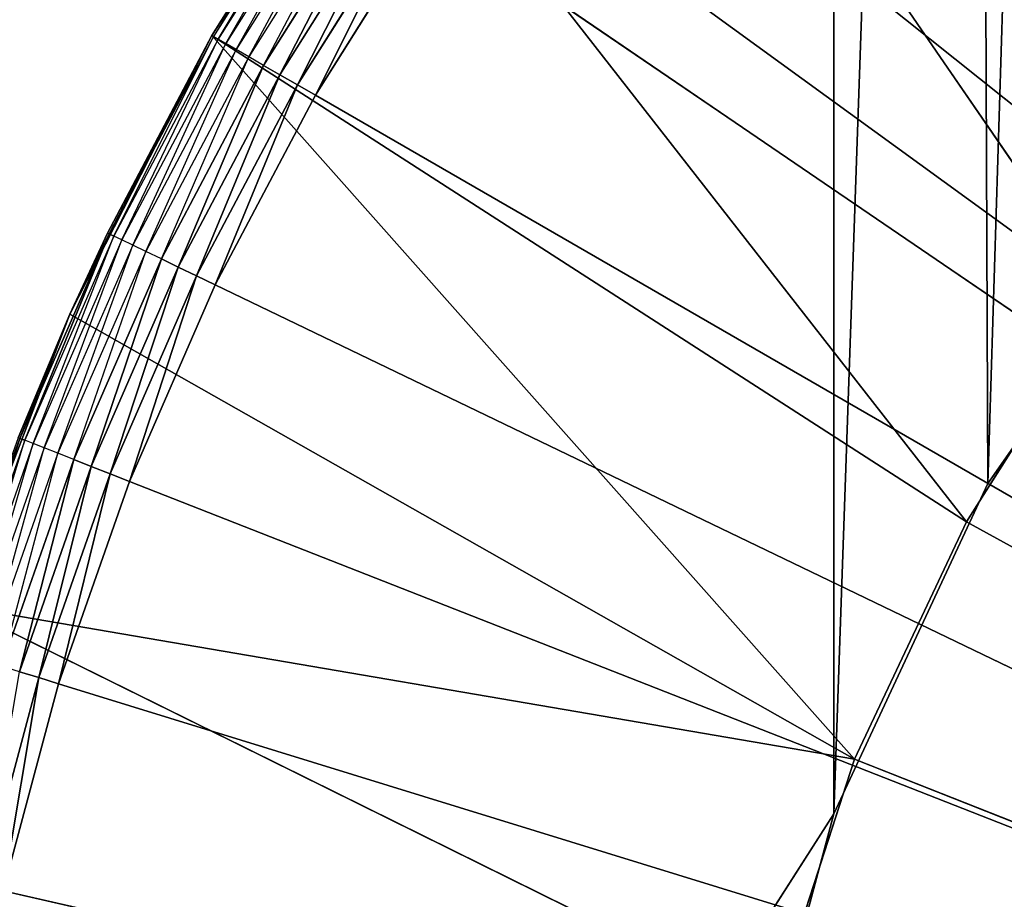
# Model space of a CAD drawing. Extents: x 0.05 to 8.85, y 0.05 to 8.85.
# Tile 58 of 256: x 0.74 to 0.9, y 1.3 to 1.45. Entities that reach past the tile are written whole.
import ezdxf

# ---------------------------------------------------------------- set-up
doc = ezdxf.new("R2010")
doc.units = 0
doc.header["$LTSCALE"] = 2.54
doc.layers.get('0').update_dxf_attribs({"color": 13, "linetype": 'CONTINUOUS'})

# ---------------------------------------------------------------- blocks, each defined once
blk = doc.blocks.new('SZCZOTKA_DO_WC_BEZ_POKRYWK')
at = {"color": 0}
for p, q in [((0.89812, 1.37416, 5.55), (0.87234, 7.57945, 5.55)), ((0.89812, 1.37416, 5.55), (0.87234, 7.57945, 5.55)), ((0.87234, 1.31886, 5.55), (0.87234, 7.57945, 5.55)), ((0.87234, 1.31886, 5.55), (0.87234, 7.57945, 5.55)), ((0.87234, 1.31886, 5.65), (1.08152, 7.37026, 5.65)), ((0.87234, 1.31886, 5.65), (1.08152, 7.37026, 5.65)), ((0.89812, 1.37416, 5.65), (1.08152, 7.37026, 5.65)), ((0.89812, 1.37416, 5.65), (1.08152, 7.37026, 5.65)), ((0.82966, 1.53372, 5.55), (0.91807, 1.40488, 5.55)), ((0.82966, 1.53372, 5.55), (0.91807, 1.40488, 5.55)), ((0.82595, 1.49843, 5.35), (1.20123, 1.19916, 5.35)), ((0.82595, 1.49843, 5.35), (1.20123, 1.19916, 5.35)), ((0.76822, 1.44916, 5.55), (0.79672, 1.49305, 5.55)), ((0.76822, 1.44916, 5.55), (0.79672, 1.49305, 5.55)), ((0.79672, 1.49305, 5.55), (0.91807, 1.40488, 5.55)), ((0.79672, 1.49305, 5.55), (0.91807, 1.40488, 5.55)), ((0.79672, 1.49305, 5.55), (0.89452, 1.36777, 5.55)), ((0.79672, 1.49305, 5.55), (0.89452, 1.36777, 5.55)), ((0.78811, 1.48082, 5.37), (0.76822, 1.44916, 5.55)), ((0.78811, 1.48082, 5.37), (0.76822, 1.44916, 5.37)), ((0.78811, 1.48082, 5.37), (0.76822, 1.44916, 5.55)), ((0.78811, 1.48082, 5.37), (0.76848, 1.449, 5.36653)), ((0.78836, 1.48064, 5.36653), (0.76848, 1.449, 5.36653)), ((0.76926, 1.44855, 5.36316), (0.78836, 1.48064, 5.36653)), ((0.78911, 1.48014, 5.36316), (0.76926, 1.44855, 5.36316)), ((0.77054, 1.44782, 5.36), (0.78911, 1.48014, 5.36316)), ((0.79032, 1.47931, 5.36), (0.77054, 1.44782, 5.36)), ((0.77227, 1.44682, 5.35714), (0.79032, 1.47931, 5.36)), ((0.79198, 1.47818, 5.35714), (0.77227, 1.44682, 5.35714)), ((0.7744, 1.44558, 5.35468), (0.79198, 1.47818, 5.35714)), ((0.79401, 1.47679, 5.35468), (0.7744, 1.44558, 5.35468)), ((0.77688, 1.44416, 5.35268), (0.79401, 1.47679, 5.35468)), ((0.79637, 1.47518, 5.35268), (0.77688, 1.44416, 5.35268)), ((0.77961, 1.44258, 5.35121), (0.79637, 1.47518, 5.35268)), ((0.77961, 1.44258, 5.35121), (0.79637, 1.47518, 5.35268)), ((0.79898, 1.4734, 5.35121), (0.77961, 1.44258, 5.35121)), ((0.79898, 1.4734, 5.35121), (0.77961, 1.44258, 5.35121)), ((0.78253, 1.44089, 5.3503), (0.79898, 1.4734, 5.35121)), ((0.78253, 1.44089, 5.3503), (0.79898, 1.4734, 5.35121)), ((0.80177, 1.47151, 5.3503), (0.78253, 1.44089, 5.3503)), ((0.80177, 1.47151, 5.3503), (0.78253, 1.44089, 5.3503)), ((0.78554, 1.43916, 5.35), (0.80177, 1.47151, 5.3503)), ((0.78554, 1.43916, 5.35), (0.80177, 1.47151, 5.3503)), ((0.78554, 1.43916, 5.35), (0.80464, 1.46955, 5.35)), ((0.78554, 1.43916, 5.35), (0.80464, 1.46955, 5.35)), ((0.80464, 1.46955, 5.35), (1.20123, 1.19916, 5.35)), ((0.80464, 1.46955, 5.35), (1.20123, 1.19916, 5.35)), ((0.74446, 1.40252, 5.55), (0.76822, 1.44916, 5.55)), ((0.74446, 1.40252, 5.55), (0.76822, 1.44916, 5.55)), ((0.76822, 1.44916, 5.37), (0.75075, 1.4161, 5.37)), ((0.75075, 1.4161, 5.37), (0.76822, 1.44916, 5.55)), ((0.75075, 1.4161, 5.37), (0.76822, 1.44916, 5.55)), ((0.76822, 1.44916, 5.37), (0.75075, 1.4161, 5.37)), ((0.76822, 1.44916, 5.37), (0.75102, 1.41597, 5.36653)), ((0.76822, 1.44916, 5.37), (0.75102, 1.41597, 5.36653)), ((0.76848, 1.449, 5.36653), (0.75102, 1.41597, 5.36653)), ((0.75183, 1.41557, 5.36316), (0.76848, 1.449, 5.36653)), ((0.76822, 1.44916, 5.37), (0.76822, 1.44916, 5.55)), ((0.76822, 1.44916, 5.37), (0.76822, 1.44916, 5.55)), ((0.76822, 1.44916, 5.55), (0.89452, 1.36777, 5.55)), ((0.76822, 1.44916, 5.55), (0.89452, 1.36777, 5.55)), ((0.76822, 1.44916, 5.55), (0.87581, 1.328, 5.55)), ((0.76822, 1.44916, 5.55), (0.87581, 1.328, 5.55)), ((0.76822, 1.44916, 5.37), (0.76848, 1.449, 5.36653)), ((0.76926, 1.44855, 5.36316), (0.76848, 1.449, 5.36653)), ((0.76926, 1.44855, 5.36316), (0.75183, 1.41557, 5.36316)), ((0.75316, 1.41494, 5.36), (0.76926, 1.44855, 5.36316)), ((0.77054, 1.44782, 5.36), (0.75316, 1.41494, 5.36)), ((0.75496, 1.41407, 5.35714), (0.77054, 1.44782, 5.36)), ((0.77054, 1.44782, 5.36), (0.76926, 1.44855, 5.36316)), ((0.77227, 1.44682, 5.35714), (0.77054, 1.44782, 5.36)), ((0.77227, 1.44682, 5.35714), (0.75496, 1.41407, 5.35714)), ((0.75718, 1.413, 5.35468), (0.77227, 1.44682, 5.35714)), ((0.7744, 1.44558, 5.35468), (0.75718, 1.413, 5.35468)), ((0.75976, 1.41176, 5.35268), (0.7744, 1.44558, 5.35468)), ((0.7744, 1.44558, 5.35468), (0.77227, 1.44682, 5.35714)), ((0.77688, 1.44416, 5.35268), (0.7744, 1.44558, 5.35468)), ((0.77688, 1.44416, 5.35268), (0.75976, 1.41176, 5.35268)), ((0.7626, 1.41039, 5.35121), (0.77688, 1.44416, 5.35268)), ((0.7626, 1.41039, 5.35121), (0.77688, 1.44416, 5.35268)), ((0.77961, 1.44258, 5.35121), (0.77688, 1.44416, 5.35268)), ((0.77961, 1.44258, 5.35121), (0.77688, 1.44416, 5.35268)), ((0.77961, 1.44258, 5.35121), (0.7626, 1.41039, 5.35121)), ((0.77961, 1.44258, 5.35121), (0.7626, 1.41039, 5.35121)), ((0.76564, 1.40893, 5.3503), (0.77961, 1.44258, 5.35121)), ((0.76564, 1.40893, 5.3503), (0.77961, 1.44258, 5.35121)), ((0.78253, 1.44089, 5.3503), (0.77961, 1.44258, 5.35121)), ((0.78253, 1.44089, 5.3503), (0.77961, 1.44258, 5.35121)), ((0.78253, 1.44089, 5.3503), (0.76564, 1.40893, 5.3503)), ((0.78253, 1.44089, 5.3503), (0.76564, 1.40893, 5.3503)), ((0.76877, 1.40742, 5.35), (0.78253, 1.44089, 5.3503)), ((0.76877, 1.40742, 5.35), (0.78253, 1.44089, 5.3503)), ((0.78554, 1.43916, 5.35), (0.78253, 1.44089, 5.3503)), ((0.78554, 1.43916, 5.35), (0.78253, 1.44089, 5.3503)), ((0.76877, 1.40742, 5.35), (0.78554, 1.43916, 5.35)), ((0.76877, 1.40742, 5.35), (0.78554, 1.43916, 5.35)), ((1.20123, 1.19916, 5.35), (0.78554, 1.43916, 5.35)), ((1.20123, 1.19916, 5.35), (0.78554, 1.43916, 5.35)), ((0.93311, 1.42413, 5.55), (0.89812, 1.37416, 5.55)), ((0.89812, 1.37416, 5.65), (0.93311, 1.42413, 5.65)), ((0.93311, 1.42413, 5.65), (0.89812, 1.37416, 5.55)), ((0.93311, 1.42413, 5.55), (0.89812, 1.37416, 5.55)), ((0.93311, 1.42413, 5.65), (0.89812, 1.37416, 5.55)), ((0.89812, 1.37416, 5.65), (0.93311, 1.42413, 5.65)), ((0.75102, 1.41597, 5.36653), (0.73608, 1.38172, 5.36653)), ((0.75102, 1.41597, 5.36653), (0.73608, 1.38172, 5.36653)), ((0.73692, 1.38139, 5.36316), (0.75102, 1.41597, 5.36653)), ((0.73692, 1.38139, 5.36316), (0.75102, 1.41597, 5.36653)), ((0.75075, 1.4161, 5.37), (0.74446, 1.40252, 5.55)), ((0.75075, 1.4161, 5.37), (0.74446, 1.40252, 5.55)), ((0.75075, 1.4161, 5.37), (0.74446, 1.40252, 5.37)), ((0.74446, 1.40252, 5.37), (0.75102, 1.41597, 5.36653)), ((0.75075, 1.4161, 5.37), (0.75102, 1.41597, 5.36653)), ((0.75183, 1.41557, 5.36316), (0.75102, 1.41597, 5.36653)), ((0.75183, 1.41557, 5.36316), (0.73692, 1.38139, 5.36316)), ((0.73829, 1.38085, 5.36), (0.75183, 1.41557, 5.36316)), ((0.75316, 1.41494, 5.36), (0.73829, 1.38085, 5.36)), ((0.74015, 1.38012, 5.35714), (0.75316, 1.41494, 5.36)), ((0.75316, 1.41494, 5.36), (0.75183, 1.41557, 5.36316)), ((0.75496, 1.41407, 5.35714), (0.75316, 1.41494, 5.36)), ((0.75496, 1.41407, 5.35714), (0.74015, 1.38012, 5.35714)), ((0.74244, 1.37922, 5.35468), (0.75496, 1.41407, 5.35714)), ((0.75718, 1.413, 5.35468), (0.74244, 1.37922, 5.35468)), ((0.7451, 1.37817, 5.35268), (0.75718, 1.413, 5.35468)), ((0.75718, 1.413, 5.35468), (0.75496, 1.41407, 5.35714)), ((0.75976, 1.41176, 5.35268), (0.75718, 1.413, 5.35468)), ((0.75976, 1.41176, 5.35268), (0.7451, 1.37817, 5.35268)), ((0.74804, 1.37702, 5.35121), (0.75976, 1.41176, 5.35268)), ((0.74804, 1.37702, 5.35121), (0.75976, 1.41176, 5.35268)), ((0.7626, 1.41039, 5.35121), (0.75976, 1.41176, 5.35268)), ((0.7626, 1.41039, 5.35121), (0.75976, 1.41176, 5.35268)), ((0.7626, 1.41039, 5.35121), (0.74804, 1.37702, 5.35121)), ((0.7626, 1.41039, 5.35121), (0.74804, 1.37702, 5.35121)), ((0.75118, 1.37579, 5.3503), (0.7626, 1.41039, 5.35121)), ((0.75118, 1.37579, 5.3503), (0.7626, 1.41039, 5.35121)), ((0.76564, 1.40893, 5.3503), (0.7626, 1.41039, 5.35121)), ((0.76564, 1.40893, 5.3503), (0.7626, 1.41039, 5.35121)), ((0.76564, 1.40893, 5.3503), (0.75118, 1.37579, 5.3503)), ((0.76564, 1.40893, 5.3503), (0.75118, 1.37579, 5.3503)), ((0.75441, 1.37452, 5.35), (0.76564, 1.40893, 5.3503)), ((0.75441, 1.37452, 5.35), (0.76564, 1.40893, 5.3503)), ((0.76877, 1.40742, 5.35), (0.76564, 1.40893, 5.3503)), ((0.76877, 1.40742, 5.35), (0.76564, 1.40893, 5.3503)), ((0.75441, 1.37452, 5.35), (0.76877, 1.40742, 5.35)), ((0.75441, 1.37452, 5.35), (0.76877, 1.40742, 5.35)), ((0.76877, 1.40742, 5.35), (1.20123, 1.19916, 5.35)), ((0.76877, 1.40742, 5.35), (1.20123, 1.19916, 5.35)), ((0.89452, 1.36777, 5.55), (0.91807, 1.40488, 5.55)), ((0.89452, 1.36777, 5.75), (0.91807, 1.40488, 5.75)), ((0.91807, 1.40488, 5.75), (0.89452, 1.36777, 5.55)), ((0.91807, 1.40488, 5.75), (0.89452, 1.36777, 5.55)), ((0.89452, 1.36777, 5.55), (0.91807, 1.40488, 5.55)), ((0.89452, 1.36777, 5.75), (0.91807, 1.40488, 5.75)), ((0.7257, 1.35366, 5.55), (0.74446, 1.40252, 5.55)), ((0.7257, 1.35366, 5.55), (0.74446, 1.40252, 5.55)), ((0.74446, 1.40252, 5.55), (0.73579, 1.38183, 5.37)), ((0.74446, 1.40252, 5.55), (0.73579, 1.38183, 5.37)), ((0.74446, 1.40252, 5.37), (0.73579, 1.38183, 5.37)), ((0.73608, 1.38172, 5.36653), (0.74446, 1.40252, 5.37)), ((0.74446, 1.40252, 5.55), (0.74446, 1.40252, 5.37)), ((0.74446, 1.40252, 5.55), (0.74446, 1.40252, 5.37)), ((0.74446, 1.40252, 5.55), (0.87581, 1.328, 5.55)), ((0.74446, 1.40252, 5.55), (0.87581, 1.328, 5.55)), ((0.73608, 1.38172, 5.36653), (0.72373, 1.34644, 5.36653)), ((0.73608, 1.38172, 5.36653), (0.72373, 1.34644, 5.36653)), ((0.7246, 1.34618, 5.36316), (0.73608, 1.38172, 5.36653)), ((0.7246, 1.34618, 5.36316), (0.73608, 1.38172, 5.36653)), ((0.73692, 1.38139, 5.36316), (0.7246, 1.34618, 5.36316)), ((0.7257, 1.35366, 5.37), (0.73608, 1.38172, 5.36653)), ((0.726, 1.34574, 5.36), (0.73692, 1.38139, 5.36316)), ((0.73579, 1.38183, 5.37), (0.73608, 1.38172, 5.36653)), ((0.73692, 1.38139, 5.36316), (0.73608, 1.38172, 5.36653)), ((0.73692, 1.38139, 5.36316), (0.73608, 1.38172, 5.36653)), ((0.73829, 1.38085, 5.36), (0.73692, 1.38139, 5.36316)), ((0.73829, 1.38085, 5.36), (0.726, 1.34574, 5.36)), ((0.72792, 1.34515, 5.35714), (0.73829, 1.38085, 5.36)), ((0.74015, 1.38012, 5.35714), (0.72792, 1.34515, 5.35714)), ((0.73027, 1.34443, 5.35468), (0.74015, 1.38012, 5.35714)), ((0.74015, 1.38012, 5.35714), (0.73829, 1.38085, 5.36)), ((0.74244, 1.37922, 5.35468), (0.74015, 1.38012, 5.35714)), ((0.74244, 1.37922, 5.35468), (0.73027, 1.34443, 5.35468)), ((0.733, 1.34359, 5.35268), (0.74244, 1.37922, 5.35468)), ((0.7451, 1.37817, 5.35268), (0.733, 1.34359, 5.35268)), ((0.73602, 1.34265, 5.35121), (0.7451, 1.37817, 5.35268)), ((0.73602, 1.34265, 5.35121), (0.7451, 1.37817, 5.35268)), ((0.7451, 1.37817, 5.35268), (0.74244, 1.37922, 5.35468)), ((0.74804, 1.37702, 5.35121), (0.7451, 1.37817, 5.35268)), ((0.74804, 1.37702, 5.35121), (0.7451, 1.37817, 5.35268)), ((0.74804, 1.37702, 5.35121), (0.73602, 1.34265, 5.35121)), ((0.74804, 1.37702, 5.35121), (0.73602, 1.34265, 5.35121)), ((0.73924, 1.34166, 5.3503), (0.74804, 1.37702, 5.35121)), ((0.73924, 1.34166, 5.3503), (0.74804, 1.37702, 5.35121)), ((0.75118, 1.37579, 5.3503), (0.74804, 1.37702, 5.35121)), ((0.75118, 1.37579, 5.3503), (0.74804, 1.37702, 5.35121)), ((0.75118, 1.37579, 5.3503), (0.73924, 1.34166, 5.3503)), ((0.75118, 1.37579, 5.3503), (0.73924, 1.34166, 5.3503)), ((0.74256, 1.34064, 5.35), (0.75118, 1.37579, 5.3503)), ((0.74256, 1.34064, 5.35), (0.75118, 1.37579, 5.3503)), ((0.75441, 1.37452, 5.35), (0.75118, 1.37579, 5.3503)), ((0.75441, 1.37452, 5.35), (0.75118, 1.37579, 5.3503)), ((0.74256, 1.34064, 5.35), (0.75441, 1.37452, 5.35)), ((0.74256, 1.34064, 5.35), (0.75441, 1.37452, 5.35)), ((0.75441, 1.37452, 5.35), (1.20123, 1.19916, 5.35)), ((0.75441, 1.37452, 5.35), (1.20123, 1.19916, 5.35)), ((0.89812, 1.37416, 5.55), (0.87234, 1.31886, 5.55)), ((0.87234, 1.31886, 5.65), (0.89812, 1.37416, 5.65)), ((0.89812, 1.37416, 5.65), (0.87234, 1.31886, 5.55)), ((0.89812, 1.37416, 5.55), (0.87234, 1.31886, 5.55)), ((0.89812, 1.37416, 5.65), (0.87234, 1.31886, 5.55)), ((0.87234, 1.31886, 5.65), (0.89812, 1.37416, 5.65)), ((0.89812, 1.37416, 5.65), (0.89812, 1.37416, 5.55)), ((0.89812, 1.37416, 5.65), (0.89812, 1.37416, 5.55)), ((0.87581, 1.328, 5.55), (0.89452, 1.36777, 5.55)), ((0.87581, 1.328, 5.75), (0.89452, 1.36777, 5.75)), ((0.89452, 1.36777, 5.75), (0.87581, 1.328, 5.55)), ((0.89452, 1.36777, 5.75), (0.87581, 1.328, 5.55)), ((0.87581, 1.328, 5.55), (0.89452, 1.36777, 5.55)), ((0.87581, 1.328, 5.75), (0.89452, 1.36777, 5.75)), ((0.89452, 1.36777, 5.75), (0.89452, 1.36777, 5.55)), ((0.89452, 1.36777, 5.75), (0.89452, 1.36777, 5.55)), ((0.89452, 1.36777, 5.75), (1.20123, 1.19916, 5.75)), ((0.89452, 1.36777, 5.75), (1.20123, 1.19916, 5.75)), ((0.87581, 1.328, 5.55), (0.7257, 1.35366, 5.55)), ((0.7257, 1.35366, 5.55), (0.86223, 1.2862, 5.55)), ((0.7257, 1.35366, 5.55), (0.86223, 1.2862, 5.55)), ((0.87581, 1.328, 5.55), (0.7257, 1.35366, 5.55)), ((0.73924, 1.34166, 5.3503), (0.73602, 1.34265, 5.35121)), ((0.73924, 1.34166, 5.3503), (0.73602, 1.34265, 5.35121)), ((0.73924, 1.34166, 5.3503), (0.72988, 1.30674, 5.3503)), ((0.73924, 1.34166, 5.3503), (0.72988, 1.30674, 5.3503)), ((0.73326, 1.30597, 5.35), (0.73924, 1.34166, 5.3503)), ((0.73326, 1.30597, 5.35), (0.73924, 1.34166, 5.3503)), ((0.73326, 1.30597, 5.35), (0.74256, 1.34064, 5.35)), ((0.73326, 1.30597, 5.35), (0.74256, 1.34064, 5.35)), ((0.74256, 1.34064, 5.35), (0.73924, 1.34166, 5.3503)), ((0.74256, 1.34064, 5.35), (0.73924, 1.34166, 5.3503)), ((1.20123, 1.19916, 5.35), (0.74256, 1.34064, 5.35)), ((1.20123, 1.19916, 5.35), (0.74256, 1.34064, 5.35)), ((0.86223, 1.2862, 5.55), (0.87581, 1.328, 5.55)), ((0.86223, 1.2862, 5.75), (0.87581, 1.328, 5.75)), ((0.87581, 1.328, 5.75), (0.86223, 1.2862, 5.55)), ((0.87581, 1.328, 5.75), (0.86223, 1.2862, 5.55)), ((0.86223, 1.2862, 5.55), (0.87581, 1.328, 5.55)), ((0.86223, 1.2862, 5.75), (0.87581, 1.328, 5.75)), ((0.87581, 1.328, 5.75), (0.87581, 1.328, 5.55)), ((0.87581, 1.328, 5.75), (0.87581, 1.328, 5.55)), ((1.20123, 1.19916, 5.75), (0.87581, 1.328, 5.75)), ((1.20123, 1.19916, 5.75), (0.87581, 1.328, 5.75)), ((0.87234, 1.31886, 5.55), (0.07623, 0.07416, 5.55)), ((0.87234, 1.31886, 5.55), (0.07623, 0.07416, 5.55)), ((0.87234, 1.31886, 5.65), (0.07623, 0.07416, 5.65)), ((0.87234, 1.31886, 5.65), (0.07623, 0.07416, 5.65)), ((0.87234, 1.31886, 5.55), (0.85655, 1.25993, 5.55)), ((0.85655, 1.25993, 5.65), (0.87234, 1.31886, 5.65)), ((0.87234, 1.31886, 5.65), (0.85655, 1.25993, 5.55)), ((0.87234, 1.31886, 5.55), (0.85655, 1.25993, 5.55)), ((0.87234, 1.31886, 5.65), (0.85655, 1.25993, 5.55)), ((0.85655, 1.25993, 5.65), (0.87234, 1.31886, 5.65)), ((0.87234, 1.31886, 5.65), (0.87234, 1.31886, 5.55)), ((0.87234, 1.31886, 5.65), (0.87234, 1.31886, 5.55)), ((0.73326, 1.30597, 5.35), (1.20123, 1.19916, 5.35)), ((0.73326, 1.30597, 5.35), (1.20123, 1.19916, 5.35))]:
    blk.add_line(p, q, dxfattribs=at)
mesh = blk.add_polyface(dxfattribs=at)
corners = [(0.85655, 7.63838, 5.55), (0.07623, 0.07416, 5.55), (0.07623, 8.82416, 5.55)]
mesh.append_faces([[corners[k] for k in face] for face in [(0, 1, 2)]], dxfattribs={"color": 0})
mesh = blk.add_polyface(dxfattribs=at)
corners = [(0.87234, 7.57945, 5.65), (0.07623, 8.82416, 5.65), (0.07623, 0.07416, 5.65)]
mesh.append_faces([[corners[k] for k in face] for face in [(0, 1, 2)]], dxfattribs={"color": 0})
mesh = blk.add_polyface(dxfattribs=at)
corners = [(0.87234, 7.57945, 5.55), (0.07623, 0.07416, 5.55), (0.85655, 7.63838, 5.55)]
mesh.append_faces([[corners[k] for k in face] for face in [(0, 1, 2)]], dxfattribs={"color": 0})
mesh = blk.add_polyface(dxfattribs=at)
corners = [(0.87234, 1.31886, 5.55), (0.07623, 0.07416, 5.55), (0.87234, 7.57945, 5.55)]
mesh.append_faces([[corners[k] for k in face] for face in [(0, 1, 2)]], dxfattribs={"color": 0})
mesh = blk.add_polyface(dxfattribs=at)
corners = [(0.89812, 7.52416, 5.65), (0.87234, 7.57945, 5.65), (0.07623, 0.07416, 5.65)]
mesh.append_faces([[corners[k] for k in face] for face in [(0, 1, 2)]], dxfattribs={"color": 0})
mesh = blk.add_polyface(dxfattribs=at)
corners = [(0.97813, 1.46884, 5.55), (0.93311, 1.42413, 5.55), (0.87234, 7.57945, 5.55)]
mesh.append_faces([[corners[k] for k in face] for face in [(0, 1, 2)]], dxfattribs={"color": 0})
mesh = blk.add_polyface(dxfattribs=at)
corners = [(0.93311, 1.42413, 5.55), (0.89812, 1.37416, 5.55), (0.87234, 7.57945, 5.55)]
mesh.append_faces([[corners[k] for k in face] for face in [(0, 1, 2)]], dxfattribs={"color": 0})
mesh = blk.add_polyface(dxfattribs=at)
corners = [(0.89812, 1.37416, 5.55), (0.87234, 1.31886, 5.55), (0.87234, 7.57945, 5.55)]
mesh.append_faces([[corners[k] for k in face] for face in [(0, 1, 2)]], dxfattribs={"color": 0})
mesh = blk.add_polyface(dxfattribs=at)
corners = [(0.93311, 7.47418, 5.65), (0.89812, 7.52416, 5.65), (0.07623, 0.07416, 5.65)]
mesh.append_faces([[corners[k] for k in face] for face in [(0, 1, 2)]], dxfattribs={"color": 0})
mesh = blk.add_polyface(dxfattribs=at)
corners = [(0.97625, 7.43104, 5.65), (0.93311, 7.47418, 5.65), (0.07623, 0.07416, 5.65)]
mesh.append_faces([[corners[k] for k in face] for face in [(0, 1, 2)]], dxfattribs={"color": 0})
mesh = blk.add_polyface(dxfattribs=at)
corners = [(1.02623, 7.39605, 5.65), (0.97625, 7.43104, 5.65), (0.07623, 0.07416, 5.65)]
mesh.append_faces([[corners[k] for k in face] for face in [(0, 1, 2)]], dxfattribs={"color": 0})
mesh = blk.add_polyface(dxfattribs=at)
corners = [(1.08152, 7.37026, 5.65), (1.02623, 7.39605, 5.65), (0.07623, 0.07416, 5.65)]
mesh.append_faces([[corners[k] for k in face] for face in [(0, 1, 2)]], dxfattribs={"color": 0})
mesh = blk.add_polyface(dxfattribs=at)
corners = [(1.08152, 7.37026, 5.65), (0.07623, 0.07416, 5.65), (0.87234, 1.31886, 5.65)]
mesh.append_faces([[corners[k] for k in face] for face in [(0, 1, 2)]], dxfattribs={"color": 0})
mesh = blk.add_polyface(dxfattribs=at)
corners = [(1.08152, 7.37026, 5.65), (0.87234, 1.31886, 5.65), (0.89812, 1.37416, 5.65)]
mesh.append_faces([[corners[k] for k in face] for face in [(0, 1, 2)]], dxfattribs={"color": 0})
mesh = blk.add_polyface(dxfattribs=at)
corners = [(1.08152, 7.37026, 5.65), (0.89812, 1.37416, 5.65), (0.93311, 1.42413, 5.65)]
mesh.append_faces([[corners[k] for k in face] for face in [(0, 1, 2)]], dxfattribs={"color": 0})
mesh = blk.add_polyface(dxfattribs=at)
corners = [(1.20123, 1.19916, 5.35), (0.87475, 1.55102, 5.35), (0.90196, 1.57444, 5.35)]
mesh.append_faces([[corners[k] for k in face] for face in [(0, 1, 2)]], dxfattribs={"color": 0})
mesh = blk.add_polyface(dxfattribs=at)
corners = [(0.94609, 1.43875, 5.55), (0.86666, 1.57073, 5.55), (0.82966, 1.53372, 5.55)]
mesh.append_faces([[corners[k] for k in face] for face in [(0, 1, 2)]], dxfattribs={"color": 0})
mesh = blk.add_polyface(dxfattribs=at)
corners = [(0.97813, 1.46884, 5.55), (0.86666, 1.57073, 5.55), (0.94609, 1.43875, 5.55)]
mesh.append_faces([[corners[k] for k in face] for face in [(0, 1, 2)]], dxfattribs={"color": 0})
mesh = blk.add_polyface(dxfattribs=at)
corners = [(1.20123, 1.19916, 5.35), (0.84937, 1.52564, 5.35), (0.87475, 1.55102, 5.35)]
mesh.append_faces([[corners[k] for k in face] for face in [(0, 1, 2)]], dxfattribs={"color": 0})
mesh = blk.add_polyface(dxfattribs=at)
corners = [(0.91807, 1.40488, 5.55), (0.82966, 1.53372, 5.55), (0.79672, 1.49305, 5.55)]
mesh.append_faces([[corners[k] for k in face] for face in [(0, 1, 2)]], dxfattribs={"color": 0})
mesh = blk.add_polyface(dxfattribs=at)
corners = [(0.94609, 1.43875, 5.55), (0.82966, 1.53372, 5.55), (0.91807, 1.40488, 5.55)]
mesh.append_faces([[corners[k] for k in face] for face in [(0, 1, 2)]], dxfattribs={"color": 0})
mesh = blk.add_polyface(dxfattribs=at)
corners = [(1.20123, 1.19916, 5.35), (0.82595, 1.49843, 5.35), (0.84937, 1.52564, 5.35)]
mesh.append_faces([[corners[k] for k in face] for face in [(0, 1, 2)]], dxfattribs={"color": 0})
mesh = blk.add_polyface(dxfattribs=at)
corners = [(1.20123, 1.19916, 5.35), (0.80464, 1.46955, 5.35), (0.82595, 1.49843, 5.35)]
mesh.append_faces([[corners[k] for k in face] for face in [(0, 1, 2)]], dxfattribs={"color": 0})
mesh = blk.add_polyface(dxfattribs=at)
corners = [(0.79672, 1.49305, 5.55), (0.78811, 1.48082, 5.37), (0.76822, 1.44916, 5.55)]
mesh.append_faces([[corners[k] for k in face] for face in [(0, 1, 2)]], dxfattribs={"color": 0})
mesh = blk.add_polyface(dxfattribs=at)
corners = [(0.89452, 1.36777, 5.55), (0.79672, 1.49305, 5.55), (0.76822, 1.44916, 5.55)]
mesh.append_faces([[corners[k] for k in face] for face in [(0, 1, 2)]], dxfattribs={"color": 0})
mesh = blk.add_polyface(dxfattribs=at)
corners = [(0.91807, 1.40488, 5.55), (0.79672, 1.49305, 5.55), (0.89452, 1.36777, 5.55)]
mesh.append_faces([[corners[k] for k in face] for face in [(0, 1, 2)]], dxfattribs={"color": 0})
mesh = blk.add_polyface(dxfattribs=at)
corners = [(0.78811, 1.48082, 5.37), (0.76822, 1.44916, 5.37), (0.76822, 1.44916, 5.55)]
mesh.append_faces([[corners[k] for k in face] for face in [(0, 1, 2)]], dxfattribs={"color": 0})
mesh = blk.add_polyface(dxfattribs=at)
corners = [(0.79637, 1.47518, 5.35268), (0.77961, 1.44258, 5.35121), (0.77688, 1.44416, 5.35268)]
mesh.append_faces([[corners[k] for k in face] for face in [(0, 1, 2)]], dxfattribs={"color": 0})
mesh = blk.add_polyface(dxfattribs=at)
corners = [(0.79898, 1.4734, 5.35121), (0.77961, 1.44258, 5.35121), (0.79637, 1.47518, 5.35268)]
mesh.append_faces([[corners[k] for k in face] for face in [(0, 1, 2)]], dxfattribs={"color": 0})
mesh = blk.add_polyface(dxfattribs=at)
corners = [(0.79898, 1.4734, 5.35121), (0.78253, 1.44089, 5.3503), (0.77961, 1.44258, 5.35121)]
mesh.append_faces([[corners[k] for k in face] for face in [(0, 1, 2)]], dxfattribs={"color": 0})
mesh = blk.add_polyface(dxfattribs=at)
corners = [(0.80177, 1.47151, 5.3503), (0.78253, 1.44089, 5.3503), (0.79898, 1.4734, 5.35121)]
mesh.append_faces([[corners[k] for k in face] for face in [(0, 1, 2)]], dxfattribs={"color": 0})
mesh = blk.add_polyface(dxfattribs=at)
corners = [(0.80177, 1.47151, 5.3503), (0.78554, 1.43916, 5.35), (0.78253, 1.44089, 5.3503)]
mesh.append_faces([[corners[k] for k in face] for face in [(0, 1, 2)]], dxfattribs={"color": 0})
mesh = blk.add_polyface(dxfattribs=at)
corners = [(0.80464, 1.46955, 5.35), (0.78554, 1.43916, 5.35), (0.80177, 1.47151, 5.3503)]
mesh.append_faces([[corners[k] for k in face] for face in [(0, 1, 2)]], dxfattribs={"color": 0})
mesh = blk.add_polyface(dxfattribs=at)
corners = [(1.20123, 1.19916, 5.35), (0.78554, 1.43916, 5.35), (0.80464, 1.46955, 5.35)]
mesh.append_faces([[corners[k] for k in face] for face in [(0, 1, 2)]], dxfattribs={"color": 0})
mesh = blk.add_polyface(dxfattribs=at)
corners = [(0.76822, 1.44916, 5.55), (0.75075, 1.4161, 5.37), (0.74446, 1.40252, 5.55)]
mesh.append_faces([[corners[k] for k in face] for face in [(0, 1, 2)]], dxfattribs={"color": 0})
mesh = blk.add_polyface(dxfattribs=at)
corners = [(0.87581, 1.328, 5.55), (0.76822, 1.44916, 5.55), (0.74446, 1.40252, 5.55)]
mesh.append_faces([[corners[k] for k in face] for face in [(0, 1, 2)]], dxfattribs={"color": 0})
mesh = blk.add_polyface(dxfattribs=at)
corners = [(0.76822, 1.44916, 5.37), (0.75075, 1.4161, 5.37), (0.76822, 1.44916, 5.55)]
mesh.append_faces([[corners[k] for k in face] for face in [(0, 1, 2)]], dxfattribs={"color": 0})
mesh = blk.add_polyface(dxfattribs=at)
corners = [(0.76822, 1.44916, 5.37), (0.75102, 1.41597, 5.36653), (0.75075, 1.4161, 5.37)]
mesh.append_faces([[corners[k] for k in face] for face in [(0, 1, 2)]], dxfattribs={"color": 0})
mesh = blk.add_polyface(dxfattribs=at)
corners = [(0.76822, 1.44916, 5.37), (0.76848, 1.449, 5.36653), (0.75102, 1.41597, 5.36653)]
mesh.append_faces([[corners[k] for k in face] for face in [(0, 1, 2)]], dxfattribs={"color": 0})
mesh = blk.add_polyface(dxfattribs=at)
corners = [(0.89452, 1.36777, 5.55), (0.76822, 1.44916, 5.55), (0.87581, 1.328, 5.55)]
mesh.append_faces([[corners[k] for k in face] for face in [(0, 1, 2)]], dxfattribs={"color": 0})
mesh = blk.add_polyface(dxfattribs=at)
corners = [(0.77688, 1.44416, 5.35268), (0.7626, 1.41039, 5.35121), (0.75976, 1.41176, 5.35268)]
mesh.append_faces([[corners[k] for k in face] for face in [(0, 1, 2)]], dxfattribs={"color": 0})
mesh = blk.add_polyface(dxfattribs=at)
corners = [(0.77961, 1.44258, 5.35121), (0.7626, 1.41039, 5.35121), (0.77688, 1.44416, 5.35268)]
mesh.append_faces([[corners[k] for k in face] for face in [(0, 1, 2)]], dxfattribs={"color": 0})
mesh = blk.add_polyface(dxfattribs=at)
corners = [(0.77961, 1.44258, 5.35121), (0.76564, 1.40893, 5.3503), (0.7626, 1.41039, 5.35121)]
mesh.append_faces([[corners[k] for k in face] for face in [(0, 1, 2)]], dxfattribs={"color": 0})
mesh = blk.add_polyface(dxfattribs=at)
corners = [(0.78253, 1.44089, 5.3503), (0.76564, 1.40893, 5.3503), (0.77961, 1.44258, 5.35121)]
mesh.append_faces([[corners[k] for k in face] for face in [(0, 1, 2)]], dxfattribs={"color": 0})
mesh = blk.add_polyface(dxfattribs=at)
corners = [(0.78253, 1.44089, 5.3503), (0.76877, 1.40742, 5.35), (0.76564, 1.40893, 5.3503)]
mesh.append_faces([[corners[k] for k in face] for face in [(0, 1, 2)]], dxfattribs={"color": 0})
mesh = blk.add_polyface(dxfattribs=at)
corners = [(0.78554, 1.43916, 5.35), (0.76877, 1.40742, 5.35), (0.78253, 1.44089, 5.3503)]
mesh.append_faces([[corners[k] for k in face] for face in [(0, 1, 2)]], dxfattribs={"color": 0})
mesh = blk.add_polyface(dxfattribs=at)
corners = [(1.20123, 1.19916, 5.35), (0.76877, 1.40742, 5.35), (0.78554, 1.43916, 5.35)]
mesh.append_faces([[corners[k] for k in face] for face in [(0, 1, 2)]], dxfattribs={"color": 0})
mesh = blk.add_polyface(dxfattribs=at)
corners = [(0.93311, 1.42413, 5.65), (0.89812, 1.37416, 5.55), (0.93311, 1.42413, 5.55)]
mesh.append_faces([[corners[k] for k in face] for face in [(0, 1, 2)]], dxfattribs={"color": 0})
mesh = blk.add_polyface(dxfattribs=at)
corners = [(0.93311, 1.42413, 5.65), (0.89812, 1.37416, 5.65), (0.89812, 1.37416, 5.55)]
mesh.append_faces([[corners[k] for k in face] for face in [(0, 1, 2)]], dxfattribs={"color": 0})
mesh = blk.add_polyface(dxfattribs=at)
corners = [(0.75102, 1.41597, 5.36653), (0.73608, 1.38172, 5.36653), (0.74446, 1.40252, 5.37)]
mesh.append_faces([[corners[k] for k in face] for face in [(0, 1, 2)]], dxfattribs={"color": 0})
mesh = blk.add_polyface(dxfattribs=at)
corners = [(0.75102, 1.41597, 5.36653), (0.73692, 1.38139, 5.36316), (0.73608, 1.38172, 5.36653)]
mesh.append_faces([[corners[k] for k in face] for face in [(0, 1, 2)]], dxfattribs={"color": 0})
mesh = blk.add_polyface(dxfattribs=at)
corners = [(0.75102, 1.41597, 5.36653), (0.75183, 1.41557, 5.36316), (0.73692, 1.38139, 5.36316)]
mesh.append_faces([[corners[k] for k in face] for face in [(0, 1, 2)]], dxfattribs={"color": 0})
mesh = blk.add_polyface(dxfattribs=at)
corners = [(0.75075, 1.4161, 5.37), (0.74446, 1.40252, 5.37), (0.74446, 1.40252, 5.55)]
mesh.append_faces([[corners[k] for k in face] for face in [(0, 1, 2)]], dxfattribs={"color": 0})
mesh = blk.add_polyface(dxfattribs=at)
corners = [(0.75976, 1.41176, 5.35268), (0.74804, 1.37702, 5.35121), (0.7451, 1.37817, 5.35268)]
mesh.append_faces([[corners[k] for k in face] for face in [(0, 1, 2)]], dxfattribs={"color": 0})
mesh = blk.add_polyface(dxfattribs=at)
corners = [(0.7626, 1.41039, 5.35121), (0.74804, 1.37702, 5.35121), (0.75976, 1.41176, 5.35268)]
mesh.append_faces([[corners[k] for k in face] for face in [(0, 1, 2)]], dxfattribs={"color": 0})
mesh = blk.add_polyface(dxfattribs=at)
corners = [(0.7626, 1.41039, 5.35121), (0.75118, 1.37579, 5.3503), (0.74804, 1.37702, 5.35121)]
mesh.append_faces([[corners[k] for k in face] for face in [(0, 1, 2)]], dxfattribs={"color": 0})
mesh = blk.add_polyface(dxfattribs=at)
corners = [(0.76564, 1.40893, 5.3503), (0.75118, 1.37579, 5.3503), (0.7626, 1.41039, 5.35121)]
mesh.append_faces([[corners[k] for k in face] for face in [(0, 1, 2)]], dxfattribs={"color": 0})
mesh = blk.add_polyface(dxfattribs=at)
corners = [(0.76564, 1.40893, 5.3503), (0.75441, 1.37452, 5.35), (0.75118, 1.37579, 5.3503)]
mesh.append_faces([[corners[k] for k in face] for face in [(0, 1, 2)]], dxfattribs={"color": 0})
mesh = blk.add_polyface(dxfattribs=at)
corners = [(0.76877, 1.40742, 5.35), (0.75441, 1.37452, 5.35), (0.76564, 1.40893, 5.3503)]
mesh.append_faces([[corners[k] for k in face] for face in [(0, 1, 2)]], dxfattribs={"color": 0})
mesh = blk.add_polyface(dxfattribs=at)
corners = [(1.20123, 1.19916, 5.35), (0.75441, 1.37452, 5.35), (0.76877, 1.40742, 5.35)]
mesh.append_faces([[corners[k] for k in face] for face in [(0, 1, 2)]], dxfattribs={"color": 0})
mesh = blk.add_polyface(dxfattribs=at)
corners = [(0.91807, 1.40488, 5.75), (0.89452, 1.36777, 5.55), (0.89452, 1.36777, 5.75)]
mesh.append_faces([[corners[k] for k in face] for face in [(0, 1, 2)]], dxfattribs={"color": 0})
mesh = blk.add_polyface(dxfattribs=at)
corners = [(0.91807, 1.40488, 5.55), (0.89452, 1.36777, 5.55), (0.91807, 1.40488, 5.75)]
mesh.append_faces([[corners[k] for k in face] for face in [(0, 1, 2)]], dxfattribs={"color": 0})
mesh = blk.add_polyface(dxfattribs=at)
corners = [(1.20123, 1.19916, 5.75), (0.91807, 1.40488, 5.75), (0.89452, 1.36777, 5.75)]
mesh.append_faces([[corners[k] for k in face] for face in [(0, 1, 2)]], dxfattribs={"color": 0})
mesh = blk.add_polyface(dxfattribs=at)
corners = [(0.74446, 1.40252, 5.55), (0.73579, 1.38183, 5.37), (0.7257, 1.35366, 5.55)]
mesh.append_faces([[corners[k] for k in face] for face in [(0, 1, 2)]], dxfattribs={"color": 0})
mesh = blk.add_polyface(dxfattribs=at)
corners = [(0.87581, 1.328, 5.55), (0.74446, 1.40252, 5.55), (0.7257, 1.35366, 5.55)]
mesh.append_faces([[corners[k] for k in face] for face in [(0, 1, 2)]], dxfattribs={"color": 0})
mesh = blk.add_polyface(dxfattribs=at)
corners = [(0.74446, 1.40252, 5.37), (0.73579, 1.38183, 5.37), (0.74446, 1.40252, 5.55)]
mesh.append_faces([[corners[k] for k in face] for face in [(0, 1, 2)]], dxfattribs={"color": 0})
mesh = blk.add_polyface(dxfattribs=at)
corners = [(0.73608, 1.38172, 5.36653), (0.72373, 1.34644, 5.36653), (0.7257, 1.35366, 5.37)]
mesh.append_faces([[corners[k] for k in face] for face in [(0, 1, 2)]], dxfattribs={"color": 0})
mesh = blk.add_polyface(dxfattribs=at)
corners = [(0.73608, 1.38172, 5.36653), (0.7246, 1.34618, 5.36316), (0.72373, 1.34644, 5.36653)]
mesh.append_faces([[corners[k] for k in face] for face in [(0, 1, 2)]], dxfattribs={"color": 0})
mesh = blk.add_polyface(dxfattribs=at)
corners = [(0.73608, 1.38172, 5.36653), (0.73692, 1.38139, 5.36316), (0.7246, 1.34618, 5.36316)]
mesh.append_faces([[corners[k] for k in face] for face in [(0, 1, 2)]], dxfattribs={"color": 0})
mesh = blk.add_polyface(dxfattribs=at)
corners = [(0.7451, 1.37817, 5.35268), (0.73602, 1.34265, 5.35121), (0.733, 1.34359, 5.35268)]
mesh.append_faces([[corners[k] for k in face] for face in [(0, 1, 2)]], dxfattribs={"color": 0})
mesh = blk.add_polyface(dxfattribs=at)
corners = [(0.74804, 1.37702, 5.35121), (0.73602, 1.34265, 5.35121), (0.7451, 1.37817, 5.35268)]
mesh.append_faces([[corners[k] for k in face] for face in [(0, 1, 2)]], dxfattribs={"color": 0})
mesh = blk.add_polyface(dxfattribs=at)
corners = [(0.74804, 1.37702, 5.35121), (0.73924, 1.34166, 5.3503), (0.73602, 1.34265, 5.35121)]
mesh.append_faces([[corners[k] for k in face] for face in [(0, 1, 2)]], dxfattribs={"color": 0})
mesh = blk.add_polyface(dxfattribs=at)
corners = [(0.75118, 1.37579, 5.3503), (0.73924, 1.34166, 5.3503), (0.74804, 1.37702, 5.35121)]
mesh.append_faces([[corners[k] for k in face] for face in [(0, 1, 2)]], dxfattribs={"color": 0})
mesh = blk.add_polyface(dxfattribs=at)
corners = [(0.75118, 1.37579, 5.3503), (0.74256, 1.34064, 5.35), (0.73924, 1.34166, 5.3503)]
mesh.append_faces([[corners[k] for k in face] for face in [(0, 1, 2)]], dxfattribs={"color": 0})
mesh = blk.add_polyface(dxfattribs=at)
corners = [(0.75441, 1.37452, 5.35), (0.74256, 1.34064, 5.35), (0.75118, 1.37579, 5.3503)]
mesh.append_faces([[corners[k] for k in face] for face in [(0, 1, 2)]], dxfattribs={"color": 0})
mesh = blk.add_polyface(dxfattribs=at)
corners = [(1.20123, 1.19916, 5.35), (0.74256, 1.34064, 5.35), (0.75441, 1.37452, 5.35)]
mesh.append_faces([[corners[k] for k in face] for face in [(0, 1, 2)]], dxfattribs={"color": 0})
mesh = blk.add_polyface(dxfattribs=at)
corners = [(0.89812, 1.37416, 5.65), (0.87234, 1.31886, 5.55), (0.89812, 1.37416, 5.55)]
mesh.append_faces([[corners[k] for k in face] for face in [(0, 1, 2)]], dxfattribs={"color": 0})
mesh = blk.add_polyface(dxfattribs=at)
corners = [(0.89812, 1.37416, 5.65), (0.87234, 1.31886, 5.65), (0.87234, 1.31886, 5.55)]
mesh.append_faces([[corners[k] for k in face] for face in [(0, 1, 2)]], dxfattribs={"color": 0})
mesh = blk.add_polyface(dxfattribs=at)
corners = [(0.89452, 1.36777, 5.75), (0.87581, 1.328, 5.55), (0.87581, 1.328, 5.75)]
mesh.append_faces([[corners[k] for k in face] for face in [(0, 1, 2)]], dxfattribs={"color": 0})
mesh = blk.add_polyface(dxfattribs=at)
corners = [(0.89452, 1.36777, 5.55), (0.87581, 1.328, 5.55), (0.89452, 1.36777, 5.75)]
mesh.append_faces([[corners[k] for k in face] for face in [(0, 1, 2)]], dxfattribs={"color": 0})
mesh = blk.add_polyface(dxfattribs=at)
corners = [(1.20123, 1.19916, 5.75), (0.89452, 1.36777, 5.75), (0.87581, 1.328, 5.75)]
mesh.append_faces([[corners[k] for k in face] for face in [(0, 1, 2)]], dxfattribs={"color": 0})
mesh = blk.add_polyface(dxfattribs=at)
corners = [(0.86223, 1.2862, 5.55), (0.7257, 1.35366, 5.55), (0.71216, 1.30311, 5.55)]
mesh.append_faces([[corners[k] for k in face] for face in [(0, 1, 2)]], dxfattribs={"color": 0})
mesh = blk.add_polyface(dxfattribs=at)
corners = [(0.87581, 1.328, 5.55), (0.7257, 1.35366, 5.55), (0.86223, 1.2862, 5.55)]
mesh.append_faces([[corners[k] for k in face] for face in [(0, 1, 2)]], dxfattribs={"color": 0})
mesh = blk.add_polyface(dxfattribs=at)
corners = [(0.73924, 1.34166, 5.3503), (0.72988, 1.30674, 5.3503), (0.73602, 1.34265, 5.35121)]
mesh.append_faces([[corners[k] for k in face] for face in [(0, 1, 2)]], dxfattribs={"color": 0})
mesh = blk.add_polyface(dxfattribs=at)
corners = [(0.73924, 1.34166, 5.3503), (0.73326, 1.30597, 5.35), (0.72988, 1.30674, 5.3503)]
mesh.append_faces([[corners[k] for k in face] for face in [(0, 1, 2)]], dxfattribs={"color": 0})
mesh = blk.add_polyface(dxfattribs=at)
corners = [(0.74256, 1.34064, 5.35), (0.73326, 1.30597, 5.35), (0.73924, 1.34166, 5.3503)]
mesh.append_faces([[corners[k] for k in face] for face in [(0, 1, 2)]], dxfattribs={"color": 0})
mesh = blk.add_polyface(dxfattribs=at)
corners = [(1.20123, 1.19916, 5.35), (0.73326, 1.30597, 5.35), (0.74256, 1.34064, 5.35)]
mesh.append_faces([[corners[k] for k in face] for face in [(0, 1, 2)]], dxfattribs={"color": 0})
mesh = blk.add_polyface(dxfattribs=at)
corners = [(0.87581, 1.328, 5.75), (0.86223, 1.2862, 5.55), (0.86223, 1.2862, 5.75)]
mesh.append_faces([[corners[k] for k in face] for face in [(0, 1, 2)]], dxfattribs={"color": 0})
mesh = blk.add_polyface(dxfattribs=at)
corners = [(0.87581, 1.328, 5.55), (0.86223, 1.2862, 5.55), (0.87581, 1.328, 5.75)]
mesh.append_faces([[corners[k] for k in face] for face in [(0, 1, 2)]], dxfattribs={"color": 0})
mesh = blk.add_polyface(dxfattribs=at)
corners = [(1.20123, 1.19916, 5.75), (0.87581, 1.328, 5.75), (0.86223, 1.2862, 5.75)]
mesh.append_faces([[corners[k] for k in face] for face in [(0, 1, 2)]], dxfattribs={"color": 0})
mesh = blk.add_polyface(dxfattribs=at)
corners = [(0.87234, 1.31886, 5.55), (0.85655, 1.25993, 5.55), (0.07623, 0.07416, 5.55)]
mesh.append_faces([[corners[k] for k in face] for face in [(0, 1, 2)]], dxfattribs={"color": 0})
mesh = blk.add_polyface(dxfattribs=at)
corners = [(0.87234, 1.31886, 5.65), (0.07623, 0.07416, 5.65), (0.85655, 1.25993, 5.65)]
mesh.append_faces([[corners[k] for k in face] for face in [(0, 1, 2)]], dxfattribs={"color": 0})
mesh = blk.add_polyface(dxfattribs=at)
corners = [(0.87234, 1.31886, 5.65), (0.85655, 1.25993, 5.55), (0.87234, 1.31886, 5.55)]
mesh.append_faces([[corners[k] for k in face] for face in [(0, 1, 2)]], dxfattribs={"color": 0})
mesh = blk.add_polyface(dxfattribs=at)
corners = [(0.87234, 1.31886, 5.65), (0.85655, 1.25993, 5.65), (0.85655, 1.25993, 5.55)]
mesh.append_faces([[corners[k] for k in face] for face in [(0, 1, 2)]], dxfattribs={"color": 0})
mesh = blk.add_polyface(dxfattribs=at)
corners = [(1.20123, 1.19916, 5.35), (0.72659, 1.2707, 5.35), (0.73326, 1.30597, 5.35)]
mesh.append_faces([[corners[k] for k in face] for face in [(0, 1, 2)]], dxfattribs={"color": 0})

msp = doc.modelspace()

# ---------------------------------------------------------------- block references
at = {"color": 0}
msp.add_blockref('SZCZOTKA_DO_WC_BEZ_POKRYWK', (0, 0), dxfattribs=at)

doc.saveas('drawing.dxf')
